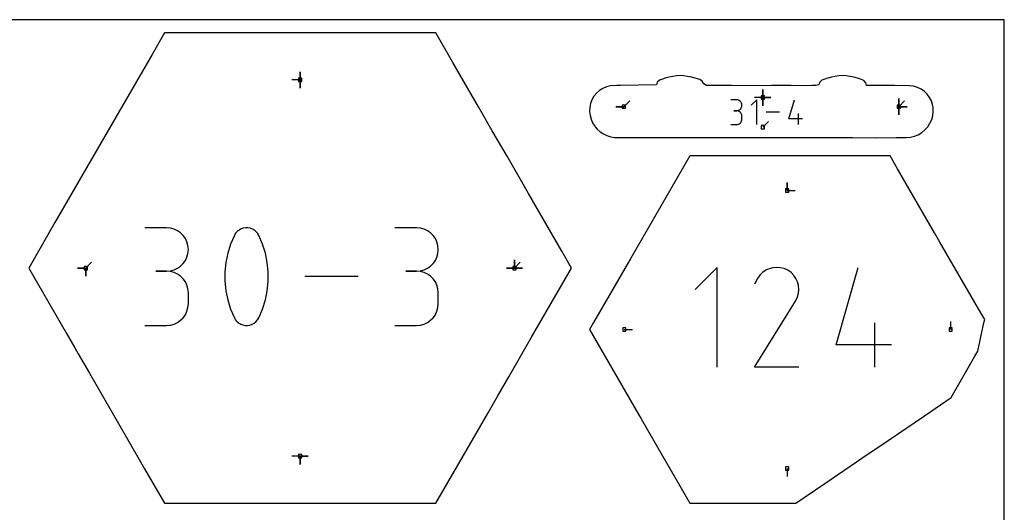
# Model space of a CAD drawing. Extents: x 0 to 600, y 0 to 900.
# Tile 24 of 24: x 427 to 600, y 813 to 900. Entities that reach past the tile are written whole.
import ezdxf

# ---------------------------------------------------------------- set-up
doc = ezdxf.new("R2010")
doc.units = 0

msp = doc.modelspace()

# ---------------------------------------------------------------- linework, layer by layer
at = {"layer": 'annotation', "color": 1}
for p, q in [((476.087245, 889.417587), (476.087245, 890.846337)), ((476.087245, 889.417587), (476.087245, 890.846337)), ((476.087245, 890.846337), (476.087245, 889.417587)), ((476.087245, 889.417587), (476.087245, 890.846337)), ((476.087245, 890.846337), (476.087245, 889.417587)), ((476.087245, 889.417587), (474.658495, 889.417587)), ((476.087245, 889.417587), (476.087244, 887.988837)), ((476.087245, 889.417587), (476.087244, 887.988837)), ((476.087244, 887.988837), (476.087245, 889.417587)), ((557.499444, 886.305354), (557.499444, 887.734104)), ((557.499444, 886.305354), (557.499444, 887.734104)), ((557.499444, 887.734104), (557.499444, 886.305354)), ((557.499444, 886.305354), (557.499444, 887.734104)), ((557.499444, 887.734104), (557.499444, 886.305354)), ((557.499444, 886.305354), (557.499444, 887.734104)), ((557.499444, 887.734104), (557.499444, 886.305354)), ((533.067172, 884.702153), (534.077451, 885.712432)), ((552.870965, 885.929547), (551.903853, 885.929547)), ((553.044903, 885.913934), (552.870965, 885.929547)), ((553.208572, 885.868942), (553.044903, 885.913934)), ((553.359251, 885.797337), (553.208572, 885.868942)), ((553.494216, 885.701887), (553.359251, 885.797337)), ((553.610747, 885.585358), (553.494216, 885.701887)), ((553.706121, 885.450517), (553.610747, 885.585358)), ((553.777616, 885.300133), (553.706121, 885.450517)), ((556.439599, 885.934599), (555.471394, 884.966121)), ((557.499444, 886.305354), (556.070694, 886.305354)), ((556.439599, 881.579453), (556.439599, 885.934599)), ((557.499444, 886.305354), (558.928194, 886.305354)), ((557.499444, 886.305354), (558.928194, 886.305354)), ((558.928194, 886.305354), (557.499444, 886.305354)), ((557.499444, 886.305354), (557.499444, 884.876604)), ((557.499444, 886.305354), (558.928194, 886.305354)), ((558.928194, 886.305354), (557.499444, 886.305354)), ((557.499444, 886.305354), (557.499444, 884.876604)), ((557.499444, 884.876604), (557.499444, 886.305354)), ((562.087142, 882.547658), (563.052889, 885.934599)), ((581.452852, 884.702153), (581.452852, 886.130903)), ((581.452852, 884.702153), (581.452852, 886.130903)), ((581.452852, 886.130903), (581.452852, 884.702153)), ((581.452852, 884.702153), (581.452852, 886.130903)), ((581.452852, 886.130903), (581.452852, 884.702153)), ((581.452852, 884.702153), (581.452852, 886.130903)), ((581.452852, 886.130903), (581.452852, 884.702153)), ((581.452852, 884.702153), (582.46313, 885.712432)), ((533.067172, 884.702153), (531.638422, 884.702153)), ((533.067172, 884.702153), (531.638422, 884.702153)), ((531.638422, 884.702153), (533.067172, 884.702153)), ((552.870965, 883.995322), (552.386726, 883.995322)), ((552.386726, 883.995322), (552.870965, 883.995322)), ((552.870965, 883.995322), (553.044903, 884.010938)), ((553.044903, 883.97971), (552.870965, 883.995322)), ((552.870965, 883.995322), (552.870965, 883.995322)), ((553.044903, 884.010938), (553.208572, 884.055957)), ((553.208572, 883.934717), (553.044903, 883.97971)), ((553.208572, 884.055957), (553.359251, 884.127633)), ((553.359251, 883.863112), (553.208572, 883.934717)), ((553.359251, 884.127633), (553.494216, 884.223222)), ((553.494216, 883.767662), (553.359251, 883.863112)), ((553.494216, 884.223222), (553.610747, 884.339979)), ((553.610747, 883.651133), (553.494216, 883.767662)), ((553.610747, 884.339979), (553.706121, 884.475161)), ((553.706121, 883.516292), (553.610747, 883.651133)), ((553.706121, 884.475161), (553.777616, 884.626021)), ((553.822508, 885.136971), (553.777616, 885.300133)), ((553.777616, 884.626021), (553.822508, 884.789816)), ((553.838078, 884.9638), (553.822508, 885.136971)), ((553.822508, 884.789816), (553.838078, 884.9638)), ((553.838078, 884.9638), (553.838078, 884.9638)), ((560.454372, 883.757026), (558.073052, 883.757026)), ((581.452852, 884.702153), (582.881602, 884.702153)), ((581.452852, 884.702153), (582.881602, 884.702153)), ((582.881602, 884.702153), (581.452852, 884.702153)), ((581.452852, 884.702153), (581.452852, 883.273403)), ((581.452852, 884.702153), (582.881602, 884.702153)), ((582.881602, 884.702153), (581.452852, 884.702153)), ((581.452852, 884.702153), (581.452852, 883.273403)), ((581.452852, 883.273403), (581.452852, 884.702153)), ((553.494216, 881.80716), (553.610747, 881.923666)), ((553.610747, 881.923666), (553.706121, 882.058498)), ((553.777616, 883.365908), (553.706121, 883.516292)), ((553.706121, 882.058498), (553.777616, 882.208893)), ((553.822508, 883.202747), (553.777616, 883.365908)), ((553.777616, 882.208893), (553.822508, 882.372093)), ((553.838078, 883.029575), (553.822508, 883.202747)), ((553.822508, 882.372093), (553.838078, 882.545336)), ((553.838078, 882.545336), (553.838078, 883.029575)), ((553.838078, 883.029575), (553.838078, 883.029575)), ((557.499447, 881.082894), (558.509726, 882.093173)), ((564.505333, 882.547658), (562.087142, 882.547658)), ((563.780477, 881.579453), (563.780477, 883.513678)), ((551.903853, 881.579589), (552.870965, 881.579589)), ((552.870965, 881.579589), (553.044903, 881.595193)), ((552.870965, 881.579589), (552.870965, 881.579589)), ((553.044903, 881.595193), (553.208572, 881.640162)), ((553.208572, 881.640162), (553.359251, 881.711738)), ((553.359251, 881.711738), (553.494216, 881.80716)), ((561.781531, 869.947638), (561.781531, 871.376388)), ((561.781531, 869.947638), (561.781531, 871.376388)), ((561.781531, 871.376388), (561.781531, 869.947638)), ((561.781531, 869.947638), (563.210281, 869.947638)), ((452.600654, 863.415336), (448.78249, 863.415336)), ((453.28736, 863.353699), (452.600654, 863.415336)), ((453.933526, 863.176069), (453.28736, 863.353699)), ((454.528406, 862.893373), (453.933526, 863.176069)), ((455.061252, 862.516533), (454.528406, 862.893373)), ((465.336363, 863.014359), (465.014248, 862.757425)), ((465.69482, 863.210643), (465.336363, 863.014359)), ((466.08046, 863.343233), (465.69482, 863.210643)), ((466.484125, 863.409086), (466.08046, 863.343233)), ((466.896655, 863.405158), (466.484125, 863.409086)), ((467.308893, 863.328404), (466.896655, 863.405158)), ((467.711678, 863.17578), (467.308893, 863.328404)), ((467.865871, 863.094753), (467.711678, 863.17578)), ((467.711678, 863.17578), (467.711678, 863.17578)), ((468.013834, 863.001683), (467.865871, 863.094753)), ((468.154849, 862.897306), (468.013834, 863.001683)), ((468.288195, 862.78236), (468.154849, 862.897306)), ((496.584429, 863.415336), (492.766265, 863.415336)), ((497.271135, 863.353699), (496.584429, 863.415336)), ((497.917301, 863.176069), (497.271135, 863.353699)), ((498.512181, 862.893373), (497.917301, 863.176069)), ((499.045026, 862.516533), (498.512181, 862.893373)), ((455.521316, 862.056476), (455.061252, 862.516533)), ((455.897852, 861.524126), (455.521316, 862.056476)), ((456.180113, 860.930407), (455.897852, 861.524126)), ((464.515678, 862.073785), (463.856574, 860.523831)), ((464.737634, 862.442886), (464.515678, 862.073785)), ((464.515678, 862.073785), (464.515678, 862.073785)), ((465.014248, 862.757425), (464.737634, 862.442886)), ((468.413155, 862.657581), (468.288195, 862.78236)), ((468.529009, 862.523705), (468.413155, 862.657581)), ((468.635039, 862.381469), (468.529009, 862.523705)), ((468.730526, 862.23161), (468.635039, 862.381469)), ((468.814752, 862.074864), (468.730526, 862.23161)), ((469.477051, 860.521715), (468.814752, 862.074864)), ((468.814752, 862.074864), (468.814752, 862.074864)), ((499.505091, 862.056476), (499.045026, 862.516533)), ((499.881627, 861.524126), (499.505091, 862.056476)), ((500.163887, 860.930407), (499.881627, 861.524126)), ((456.357351, 860.286245), (456.180113, 860.930407)), ((456.418818, 859.602564), (456.357351, 860.286245)), ((456.357351, 858.915673), (456.418818, 859.602564)), ((456.418818, 859.602564), (456.418818, 859.602564)), ((463.856574, 860.523831), (463.362246, 858.928927)), ((469.973775, 858.924414), (469.477051, 860.521715)), ((500.341125, 860.286245), (500.163887, 860.930407)), ((500.402592, 859.602564), (500.341125, 860.286245)), ((500.341125, 858.915673), (500.402592, 859.602564)), ((500.402592, 859.602564), (500.402592, 859.602564)), ((455.521316, 857.139718), (455.897852, 857.673414)), ((455.897852, 857.673414), (456.180113, 858.269011)), ((456.180113, 858.269011), (456.357351, 858.915673)), ((463.362246, 858.928927), (463.032694, 857.301789)), ((470.304924, 857.295679), (469.973775, 858.924414)), ((499.505091, 857.139718), (499.881627, 857.673414)), ((499.881627, 857.673414), (500.163887, 858.269011)), ((500.163887, 858.269011), (500.341125, 858.915673)), ((513.808669, 856.330764), (513.808669, 857.759514)), ((513.808669, 856.330764), (513.808669, 857.759514)), ((513.808669, 857.759514), (513.808669, 856.330764)), ((513.808669, 856.330764), (513.808669, 857.759514)), ((513.808669, 857.759514), (513.808669, 856.330764)), ((513.808669, 856.330764), (513.808669, 857.759514)), ((513.808669, 857.759514), (513.808669, 856.330764)), ((438.365821, 856.330764), (436.937072, 856.330764)), ((438.365821, 856.330764), (436.937072, 856.330764)), ((436.937072, 856.330764), (438.365821, 856.330764)), ((438.365821, 856.330764), (439.3761, 857.341043)), ((438.365821, 856.330764), (438.365821, 854.902014)), ((438.365821, 856.330764), (438.365821, 854.902014)), ((438.365821, 854.902014), (438.365821, 856.330764)), ((438.365821, 856.330764), (438.365821, 854.902014)), ((438.365821, 854.902014), (438.365821, 856.330764)), ((453.28736, 855.840661), (453.933526, 856.018394)), ((453.933526, 856.018394), (454.528406, 856.301372)), ((454.528406, 856.301372), (455.061252, 856.678759)), ((455.061252, 856.678759), (455.521316, 857.139718)), ((463.032694, 857.301789), (462.867917, 855.655137)), ((470.470499, 855.648228), (470.304924, 857.295679)), ((497.271135, 855.840661), (497.917301, 856.018394)), ((497.917301, 856.018394), (498.512181, 856.301372)), ((498.512181, 856.301372), (499.045026, 856.678759)), ((499.045026, 856.678759), (499.505091, 857.139718)), ((513.808669, 856.330764), (512.379919, 856.330764)), ((513.808669, 856.330764), (512.379919, 856.330764)), ((512.379919, 856.330764), (513.808669, 856.330764)), ((513.808669, 856.330764), (514.818948, 857.341043)), ((513.808669, 856.330764), (515.237419, 856.330764)), ((513.808669, 856.330764), (515.237419, 856.330764)), ((515.237419, 856.330764), (513.808669, 856.330764)), ((513.808669, 856.330764), (515.237419, 856.330764)), ((515.237419, 856.330764), (513.808669, 856.330764)), ((549.48636, 856.448045), (545.590975, 852.551562)), ((549.48636, 838.925958), (549.48636, 856.448045)), ((558.024552, 855.935762), (557.471847, 855.554631)), ((558.628673, 856.2142), (558.024552, 855.935762)), ((559.269412, 856.3861), (558.628673, 856.2142)), ((559.931974, 856.447618), (559.269412, 856.3861)), ((560.601563, 856.394911), (559.931974, 856.447618)), ((561.263384, 856.224136), (560.601563, 856.394911)), ((561.90264, 855.931449), (561.263384, 856.224136)), ((562.474386, 855.525454), (561.90264, 855.931449)), ((561.90264, 855.931449), (561.90264, 855.931449)), ((570.411999, 842.821343), (574.297493, 856.448045)), ((452.600654, 855.779009), (450.688876, 855.779009)), ((450.688876, 855.779009), (452.600654, 855.779009)), ((452.600654, 855.779009), (453.28736, 855.840661)), ((453.28736, 855.717371), (452.600654, 855.779009)), ((452.600654, 855.779009), (452.600654, 855.779009)), ((453.933526, 855.539742), (453.28736, 855.717371)), ((454.528406, 855.257045), (453.933526, 855.539742)), ((455.061252, 854.880206), (454.528406, 855.257045)), ((455.521316, 854.420148), (455.061252, 854.880206)), ((455.897852, 853.887798), (455.521316, 854.420148)), ((462.867917, 855.655137), (462.867917, 854.001686)), ((470.470499, 853.994777), (470.470499, 855.648228)), ((486.320081, 854.838216), (476.91862, 854.838216)), ((496.584429, 855.779009), (494.672651, 855.779009)), ((494.672651, 855.779009), (496.584429, 855.779009)), ((496.584429, 855.779009), (497.271135, 855.840661)), ((497.271135, 855.717371), (496.584429, 855.779009)), ((496.584429, 855.779009), (496.584429, 855.779009)), ((497.917301, 855.539742), (497.271135, 855.717371)), ((498.512181, 855.257045), (497.917301, 855.539742)), ((499.045026, 854.880206), (498.512181, 855.257045)), ((499.505091, 854.420148), (499.045026, 854.880206)), ((499.881627, 853.887798), (499.505091, 854.420148)), ((556.579864, 854.499661), (556.068904, 853.519497)), ((556.985352, 855.07465), (556.579864, 854.499661)), ((557.471847, 855.554631), (556.985352, 855.07465)), ((562.952428, 855.038263), (562.474386, 855.525454)), ((563.332515, 854.484807), (562.952428, 855.038263)), ((563.610396, 853.880017), (563.332515, 854.484807)), ((456.180113, 853.29408), (455.897852, 853.887798)), ((456.357351, 852.649917), (456.180113, 853.29408)), ((456.418818, 851.966236), (456.357351, 852.649917)), ((462.867917, 854.001686), (463.032694, 852.354155)), ((470.304924, 852.348045), (470.470499, 853.994777)), ((500.163887, 853.29408), (499.881627, 853.887798)), ((500.341125, 852.649917), (500.163887, 853.29408)), ((500.402592, 851.966236), (500.341125, 852.649917)), ((563.781821, 853.238826), (563.610396, 853.880017)), ((563.842539, 852.576164), (563.781821, 853.238826)), ((563.788299, 851.906963), (563.842539, 852.576164)), ((456.418818, 850.054459), (456.418818, 851.966236)), ((456.418818, 851.966236), (456.418818, 851.966236)), ((463.032694, 852.354155), (463.362246, 850.72526)), ((463.362246, 850.72526), (463.856574, 849.12772)), ((469.477051, 849.125604), (469.973775, 850.720748)), ((469.973775, 850.720748), (470.304924, 852.348045)), ((500.402592, 850.054459), (500.402592, 851.966236)), ((500.402592, 851.966236), (500.402592, 851.966236)), ((563.317945, 850.608672), (563.614851, 851.246156)), ((563.614851, 851.246156), (563.788299, 851.906963)), ((456.180113, 848.72618), (456.357351, 849.370493)), ((456.357351, 849.370493), (456.418818, 850.054459)), ((463.856574, 849.12772), (464.515678, 847.574252)), ((468.814752, 847.57533), (469.477051, 849.125604)), ((500.163887, 848.72618), (500.341125, 849.370493)), ((500.341125, 849.370493), (500.402592, 850.054459)), ((556.057915, 838.925816), (563.248718, 850.502085)), ((563.248718, 850.502085), (563.257314, 850.512722)), ((563.248718, 850.502085), (563.248718, 850.502085)), ((563.257314, 850.512722), (563.265558, 850.52345)), ((563.265558, 850.52345), (563.273503, 850.534358)), ((563.273503, 850.534358), (563.281204, 850.545538)), ((563.281204, 850.545538), (563.288715, 850.55708)), ((563.288715, 850.55708), (563.29609, 850.569073)), ((563.29609, 850.569073), (563.303384, 850.58161)), ((563.303384, 850.58161), (563.310651, 850.594779)), ((563.310651, 850.594779), (563.317945, 850.608672)), ((563.317945, 850.608672), (563.317945, 850.608672)), ((455.061252, 847.140134), (455.521316, 847.600103)), ((455.521316, 847.600103), (455.897852, 848.132417)), ((455.897852, 848.132417), (456.180113, 848.72618)), ((464.515678, 847.574252), (464.515678, 847.574252)), ((464.515678, 847.574252), (464.599597, 847.417818)), ((464.599597, 847.417818), (464.694378, 847.268705)), ((464.694378, 847.268705), (464.799623, 847.127367)), ((468.592774, 847.208103), (468.814752, 847.57533)), ((468.814752, 847.57533), (468.814752, 847.57533)), ((499.045026, 847.140134), (499.505091, 847.600103)), ((499.505091, 847.600103), (499.881627, 848.132417)), ((499.881627, 848.132417), (500.163887, 848.72618)), ((448.78249, 846.241686), (452.600654, 846.241686)), ((452.600654, 846.241686), (453.28736, 846.303288)), ((452.600654, 846.241686), (452.600654, 846.241686)), ((453.28736, 846.303288), (453.933526, 846.480829)), ((453.933526, 846.480829), (454.528406, 846.76341)), ((454.528406, 846.76341), (455.061252, 847.140134)), ((464.799623, 847.127367), (464.914932, 846.994256)), ((464.914932, 846.994256), (465.039905, 846.869824)), ((465.039905, 846.869824), (465.174143, 846.754525)), ((465.174143, 846.754525), (465.317247, 846.64881)), ((465.317247, 846.64881), (465.468818, 846.553132)), ((465.468818, 846.553132), (465.628455, 846.467944)), ((465.628455, 846.467944), (465.628455, 846.467944)), ((465.628455, 846.467944), (466.028069, 846.318558)), ((466.028069, 846.318558), (466.437906, 846.24434)), ((466.437906, 846.24434), (466.848701, 846.242265)), ((466.848701, 846.242265), (467.251189, 846.309306)), ((467.251189, 846.309306), (467.636106, 846.442436)), ((467.636106, 846.442436), (467.994186, 846.63863)), ((467.994186, 846.63863), (468.316164, 846.894861)), ((468.316164, 846.894861), (468.592774, 847.208103)), ((492.766265, 846.241686), (496.584429, 846.241686)), ((496.584429, 846.241686), (497.271135, 846.303288)), ((496.584429, 846.241686), (496.584429, 846.241686)), ((497.271135, 846.303288), (497.917301, 846.480829)), ((497.917301, 846.480829), (498.512181, 846.76341)), ((498.512181, 846.76341), (499.045026, 847.140134)), ((533.131548, 845.514127), (534.560298, 845.514127)), ((577.2248, 838.925958), (577.2248, 846.707936)), ((590.565553, 845.514127), (590.565553, 846.942877)), ((580.141119, 842.821343), (570.411999, 842.821343)), ((563.839893, 838.925816), (556.057915, 838.925816)), ((476.087245, 823.243938), (474.658495, 823.243938)), ((476.087245, 823.243938), (476.087244, 821.815188)), ((476.087245, 823.243938), (476.087244, 821.815188)), ((476.087244, 821.815188), (476.087245, 823.243938)), ((476.087245, 823.243938), (477.515995, 823.243938)), ((476.087245, 823.243938), (477.515995, 823.243938)), ((477.515995, 823.243938), (476.087245, 823.243938)), ((476.087245, 823.243938), (477.515995, 823.243938)), ((477.515995, 823.243938), (476.087245, 823.243938)), ((561.781531, 821.08061), (561.781531, 819.65186))]:
    msp.add_line(p, q, dxfattribs=at)
at = {"layer": 'boundary', "color": 5}
for p, q in [((452.208918, 897.689293), (450.025237, 893.907056)), ((455.228177, 897.689289), (452.208918, 897.689293)), ((467.187648, 897.689274), (455.228177, 897.689289)), ((474.567923, 897.689273), (467.187648, 897.689274)), ((480.14201, 897.68928), (474.567923, 897.689273)), ((485.194244, 897.689202), (480.14201, 897.68928)), ((493.910584, 897.689186), (485.194244, 897.689202)), ((499.96561, 897.689279), (493.910584, 897.689186)), ((502.979247, 892.469356), (499.96561, 897.689279)), ((450.025237, 893.907056), (444.066743, 883.586552)), ((507.483938, 884.667017), (502.979247, 892.469356)), ((538.937492, 889.019663), (538.776335, 888.530509)), ((539.304633, 889.382993), (538.937492, 889.019663)), ((539.825771, 889.565852), (539.304633, 889.382993)), ((540.342196, 889.710494), (539.825771, 889.565852)), ((541.010519, 889.89386), (540.342196, 889.710494)), ((541.657801, 890.039414), (541.010519, 889.89386)), ((542.322712, 890.13446), (541.657801, 890.039414)), ((542.967294, 890.17329), (542.322712, 890.13446)), ((543.611853, 890.134491), (542.967294, 890.17329)), ((544.276777, 890.039541), (543.611853, 890.134491)), ((544.943817, 889.881186), (544.276777, 890.039541)), ((545.591871, 889.710918), (544.943817, 889.881186)), ((546.398364, 889.483797), (545.591871, 889.710918)), ((546.853325, 889.201894), (546.398364, 889.483797)), ((547.129446, 888.71432), (546.853325, 889.201894)), ((567.525494, 889.017555), (567.364823, 888.521749)), ((567.893016, 889.381965), (567.525494, 889.017555)), ((568.425171, 889.567539), (567.893016, 889.381965)), ((568.929672, 889.709065), (568.425171, 889.567539)), ((569.598157, 889.892213), (568.929672, 889.709065)), ((570.245569, 890.037495), (569.598157, 889.892213)), ((570.910549, 890.132348), (570.245569, 890.037495)), ((571.555383, 890.171111), (570.910549, 890.132348)), ((572.200247, 890.132273), (571.555383, 890.171111)), ((572.865198, 890.037305), (572.200247, 890.132273)), ((573.532602, 889.878919), (572.865198, 890.037305)), ((574.18076, 889.708863), (573.532602, 889.878919)), ((574.676521, 889.569401), (574.18076, 889.708863)), ((575.297826, 889.326325), (574.676521, 889.569401)), ((575.639385, 888.921171), (575.297826, 889.326325)), ((575.759037, 888.424511), (575.639385, 888.921171)), ((528.230528, 887.079317), (527.788268, 886.535818)), ((528.754157, 887.543601), (528.230528, 887.079317)), ((529.346211, 887.917314), (528.754157, 887.543601)), ((529.992058, 888.191268), (529.346211, 887.917314)), ((530.722418, 888.362486), (529.992058, 888.191268)), ((531.831079, 888.416187), (530.722418, 888.362486)), ((532.440885, 888.41448), (531.831079, 888.416187)), ((538.776335, 888.530509), (532.440885, 888.41448)), ((547.571342, 888.412031), (547.129446, 888.71432)), ((548.347531, 888.410131), (547.571342, 888.412031)), ((549.352335, 888.404888), (548.347531, 888.410131)), ((551.999293, 888.40347), (549.352335, 888.404888)), ((558.043901, 888.394844), (551.999293, 888.40347)), ((559.032299, 888.40347), (558.043901, 888.394844)), ((562.523481, 888.403459), (559.032299, 888.40347)), ((565.208451, 888.387337), (562.523481, 888.403459)), ((566.140722, 888.408147), (565.208451, 888.387337)), ((566.849917, 888.40963), (566.140722, 888.408147)), ((567.364823, 888.521749), (566.849917, 888.40963)), ((576.894717, 888.424573), (575.759037, 888.424511)), ((577.778067, 888.421711), (576.894717, 888.424573)), ((579.195926, 888.419613), (577.778067, 888.421711)), ((579.962954, 888.415533), (579.195926, 888.419613)), ((580.715391, 888.413718), (579.962954, 888.415533)), ((583.312777, 888.4), (580.715391, 888.413718)), ((584.049175, 888.307983), (583.312777, 888.4)), ((584.746806, 888.099127), (584.049175, 888.307983)), ((585.388917, 887.783529), (584.746806, 888.099127)), ((585.961205, 887.37348), (585.388917, 887.783529)), ((586.452681, 886.882656), (585.961205, 887.37348)), ((527.438349, 885.926521), (527.18946, 885.266364)), ((527.788268, 886.535818), (527.438349, 885.926521)), ((586.854727, 886.325934), (586.452681, 886.882656)), ((587.161552, 885.718501), (586.854727, 886.325934)), ((587.369819, 885.075481), (587.161552, 885.718501)), ((509.897543, 880.486659), (507.483938, 884.667017)), ((527.047861, 884.571777), (527.018962, 883.858107)), ((527.018962, 883.858107), (527.101467, 883.172284)), ((527.18946, 885.266364), (527.047861, 884.571777)), ((587.471534, 884.569089), (587.369819, 885.075481)), ((587.401191, 883.076443), (587.501062, 883.857101)), ((587.501062, 883.857101), (587.471534, 884.569089)), ((444.066743, 883.586552), (438.497569, 873.940503)), ((527.101467, 883.172284), (527.284483, 882.504067)), ((527.284483, 882.504067), (527.562423, 881.869549)), ((586.921971, 881.782999), (587.223846, 882.446663)), ((587.223846, 882.446663), (587.401191, 883.076443)), ((512.494433, 875.98868), (509.897543, 880.486659)), ((527.562423, 881.869549), (527.928446, 881.281162)), ((527.928446, 881.281162), (528.002239, 881.169019)), ((528.002239, 881.169019), (528.374272, 880.750876)), ((528.374272, 880.750876), (528.889982, 880.289841)), ((528.889982, 880.289841), (529.46485, 879.907468)), ((584.845777, 879.781117), (585.471205, 880.156848)), ((585.471205, 880.156848), (586.034701, 880.623765)), ((586.034701, 880.623765), (586.522304, 881.170309)), ((586.522304, 881.170309), (586.921971, 881.782999)), ((529.46485, 879.907468), (530.08703, 879.611968)), ((530.08703, 879.611968), (530.743817, 879.410164)), ((530.743817, 879.410164), (531.423106, 879.307277)), ((531.423106, 879.307277), (535.77835, 879.272188)), ((535.77835, 879.272188), (544.504452, 879.268859)), ((544.504452, 879.268859), (546.812215, 879.269086)), ((546.812215, 879.269086), (557.603821, 879.281376)), ((557.603821, 879.281376), (561.447987, 879.265928)), ((561.447987, 879.265928), (568.253578, 879.264246)), ((568.253578, 879.264246), (568.970059, 879.270639)), ((568.970059, 879.270639), (570.090004, 879.266768)), ((570.090004, 879.266768), (571.347664, 879.275557)), ((571.347664, 879.275557), (573.270191, 879.275205)), ((573.270191, 879.275205), (577.593778, 879.231016)), ((577.593778, 879.231016), (580.956361, 879.262674)), ((580.956361, 879.262674), (582.754782, 879.280927)), ((582.754782, 879.280927), (583.471929, 879.337725)), ((583.471929, 879.337725), (584.173865, 879.505848)), ((584.173865, 879.505848), (584.845777, 879.781117)), ((516.276206, 869.438441), (512.494433, 875.98868)), ((544.652316, 876.05599), (541.305843, 870.258895)), ((548.544703, 876.055707), (544.652316, 876.05599)), ((557.196823, 876.055859), (548.544703, 876.055707)), ((557.898969, 876.055866), (557.196823, 876.055859)), ((567.885915, 876.055694), (557.898969, 876.055866)), ((575.489932, 876.055941), (567.885915, 876.055694)), ((579.046664, 876.056016), (575.489932, 876.055941)), ((579.919087, 876.056016), (579.046664, 876.056016)), ((581.23453, 873.777567), (579.919087, 876.056016)), ((438.497569, 873.940503), (435.944717, 869.518928)), ((587.72558, 862.534614), (581.23453, 873.777567)), ((541.305843, 870.258895), (537.782956, 864.157123)), ((435.944717, 869.518928), (432.955044, 864.340665)), ((522.124915, 859.308228), (516.276206, 869.438441)), ((432.955044, 864.340665), (428.330527, 856.330764)), ((537.782956, 864.157123), (534.260451, 858.056676)), ((588.673674, 860.892434), (587.72558, 862.534614)), ((595.841539, 848.47743), (588.673674, 860.892434)), ((523.843962, 856.330758), (522.124915, 859.308228)), ((534.260451, 858.056676), (527.739877, 846.762802)), ((428.330527, 856.330764), (434.920994, 844.915732)), ((522.134661, 853.370278), (523.843962, 856.330758)), ((516.810939, 844.149585), (522.134661, 853.370278)), ((596.5441, 847.260603), (595.841539, 848.47743)), ((596.419244, 846.676778), (596.5441, 847.260603)), ((527.739877, 846.762802), (527.018962, 845.514152)), ((527.018962, 845.514152), (535.733658, 830.419828)), ((595.357308, 841.711905), (596.419244, 846.676778)), ((434.920994, 844.915732), (436.431662, 842.2992)), ((512.80193, 837.205512), (516.810939, 844.149585)), ((436.431662, 842.2992), (437.031548, 841.260143)), ((437.031548, 841.260143), (438.998933, 837.852535)), ((592.483121, 836.733865), (594.841018, 840.817692)), ((594.841018, 840.817692), (595.357308, 841.711905)), ((438.998933, 837.852535), (445.465846, 826.651589)), ((510.87767, 833.872476), (512.80193, 837.205512)), ((590.646472, 833.552688), (592.483121, 836.733865)), ((509.156137, 830.890735), (510.87767, 833.872476)), ((585.934422, 830.350164), (590.646472, 833.552688)), ((505.470186, 824.506494), (509.156137, 830.890735)), ((535.733658, 830.419828), (536.017853, 829.927587)), ((536.017853, 829.927587), (536.306584, 829.427485)), ((579.577113, 826.029442), (585.934422, 830.350164)), ((536.306584, 829.427485), (544.652273, 814.972271)), ((445.465846, 826.651589), (448.728367, 821.000634)), ((575.12519, 823.003694), (579.577113, 826.029442)), ((501.425586, 817.500948), (505.470186, 824.506494)), ((568.404495, 818.435954), (575.12519, 823.003694)), ((448.728367, 821.000634), (452.208823, 814.972266)), ((563.30817, 814.972232), (568.404495, 818.435954)), ((499.96565, 814.972255), (501.425586, 817.500948)), ((452.208823, 814.972266), (459.89464, 814.972238)), ((459.89464, 814.972238), (463.854211, 814.972242)), ((463.854211, 814.972242), (471.491218, 814.972232)), ((471.491218, 814.972232), (476.786008, 814.972235)), ((476.786008, 814.972235), (479.896497, 814.972262)), ((479.896497, 814.972262), (487.978283, 814.972253)), ((487.978283, 814.972253), (496.690392, 814.972282)), ((496.690392, 814.972282), (499.96565, 814.972255)), ((544.652273, 814.972271), (548.119978, 814.972262)), ((548.119978, 814.972262), (563.30817, 814.972232))]:
    msp.add_line(p, q, dxfattribs=at)
at = {"layer": 'frame', "color": 5}
for p, q in [((600, 900), (0, 900)), ((600, 0), (600, 900))]:
    msp.add_line(p, q, dxfattribs=at)
at = {"layer": 'hole', "color": 5}
for p, q in [((476.372995, 889.703337), (475.801495, 889.703337)), ((475.801495, 889.703337), (475.801495, 889.131837)), ((475.801495, 889.131837), (476.372995, 889.131837)), ((476.372995, 889.131837), (476.372995, 889.703337)), ((557.785194, 886.591104), (557.213694, 886.591104)), ((557.213694, 886.591104), (557.213694, 886.019604)), ((557.213694, 886.019604), (557.785194, 886.019604)), ((557.785194, 886.019604), (557.785194, 886.591104)), ((533.352922, 884.987903), (532.781422, 884.987903)), ((532.781422, 884.987903), (532.781422, 884.416403)), ((532.781422, 884.416403), (533.352922, 884.416403)), ((533.352922, 884.416403), (533.352922, 884.987903)), ((581.738602, 884.987903), (581.167102, 884.987903)), ((581.167102, 884.987903), (581.167102, 884.416403)), ((581.167102, 884.416403), (581.738602, 884.416403)), ((581.738602, 884.416403), (581.738602, 884.987903)), ((557.785197, 881.368644), (557.213697, 881.368644)), ((557.213697, 881.368644), (557.213697, 880.797144)), ((557.213697, 880.797144), (557.785197, 880.797144)), ((557.785197, 880.797144), (557.785197, 881.368644)), ((562.067281, 870.233388), (561.495781, 870.233388)), ((561.495781, 870.233388), (561.495781, 869.661888)), ((562.067281, 869.661888), (562.067281, 870.233388)), ((561.495781, 869.661888), (562.067281, 869.661888)), ((438.651571, 856.616514), (438.080071, 856.616514)), ((438.080071, 856.616514), (438.080071, 856.045014)), ((438.080071, 856.045014), (438.651571, 856.045014)), ((438.651571, 856.045014), (438.651571, 856.616514)), ((514.094419, 856.616514), (513.522919, 856.616514)), ((513.522919, 856.616514), (513.522919, 856.045014)), ((513.522919, 856.045014), (514.094419, 856.045014)), ((514.094419, 856.045014), (514.094419, 856.616514)), ((533.417298, 845.799877), (532.845798, 845.799877)), ((532.845798, 845.799877), (532.845798, 845.228377)), ((533.417298, 845.228377), (533.417298, 845.799877)), ((590.851303, 845.799877), (590.279803, 845.799877)), ((590.279803, 845.799877), (590.279803, 845.228377)), ((590.851303, 845.228377), (590.851303, 845.799877)), ((532.845798, 845.228377), (533.417298, 845.228377)), ((590.279803, 845.228377), (590.851303, 845.228377)), ((476.372995, 823.529688), (475.801495, 823.529688)), ((475.801495, 823.529688), (475.801495, 822.958188)), ((476.372995, 822.958188), (476.372995, 823.529688)), ((475.801495, 822.958188), (476.372995, 822.958188)), ((562.067281, 821.36636), (561.495781, 821.36636)), ((561.495781, 821.36636), (561.495781, 820.79486)), ((562.067281, 820.79486), (562.067281, 821.36636)), ((561.495781, 820.79486), (562.067281, 820.79486))]:
    msp.add_line(p, q, dxfattribs=at)

doc.saveas('drawing.dxf')
